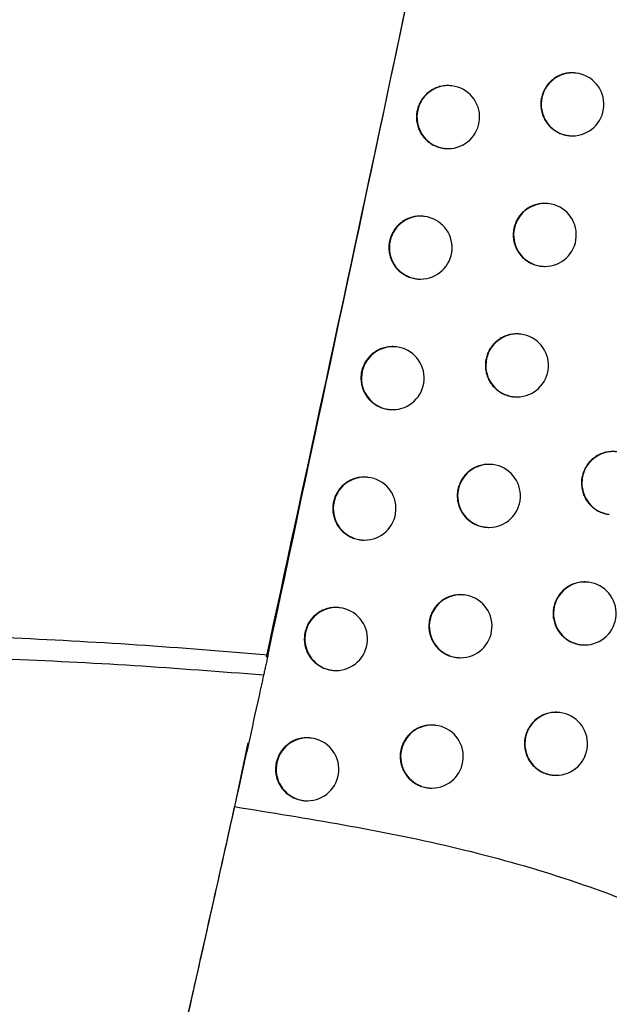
# Model space of a CAD drawing. Header units: millimetres. Extents: x -0.66 to 0.91, y -0.4 to 0.64.
# Tile 30 of 171: x -0.12703 to -0.11767, y 0.01582 to 0.03146. Entities that reach past the tile are written whole.
import ezdxf

# ---------------------------------------------------------------- set-up
doc = ezdxf.new("R2010")
doc.units = ezdxf.units.MM
doc.layers.add('FORMAT', color=7, linetype='Continuous')

msp = doc.modelspace()

# ---------------------------------------------------------------- linework, layer by layer
at = {"layer": 'FORMAT', "color": 7, "linetype": 'Continuous', "lineweight": 25}
for p, q in [((-0.118196, 0.030613), (-0.118203, 0.030614)), ((-0.120169, 0.030411), (-0.120177, 0.030412)), ((-0.118322, 0.029621), (-0.118315, 0.02962)), ((-0.120296, 0.029419), (-0.120288, 0.029418)), ((-0.118633, 0.028539), (-0.118641, 0.02854)), ((-0.120608, 0.028337), (-0.120615, 0.028337)), ((-0.118759, 0.027547), (-0.118752, 0.027546)), ((-0.120734, 0.027345), (-0.120727, 0.027344)), ((-0.119075, 0.026466), (-0.119083, 0.026467)), ((-0.121051, 0.026263), (-0.121058, 0.026264)), ((-0.119202, 0.025474), (-0.119194, 0.025473)), ((-0.121177, 0.025271), (-0.12117, 0.02527)), ((-0.119522, 0.024394), (-0.119529, 0.024394)), ((-0.121498, 0.024191), (-0.121505, 0.024192)), ((-0.117677, 0.023604), (-0.11767, 0.023604)), ((-0.119648, 0.023402), (-0.119641, 0.023401)), ((-0.121624, 0.023199), (-0.121617, 0.023198)), ((-0.118001, 0.022525), (-0.118008, 0.022526)), ((-0.119973, 0.022322), (-0.11998, 0.022323)), ((-0.12195, 0.02212), (-0.121957, 0.022121)), ((-0.118127, 0.021533), (-0.11812, 0.021532)), ((-0.120099, 0.02133), (-0.120092, 0.021329)), ((-0.122076, 0.021128), (-0.122069, 0.021127)), ((-0.118455, 0.020455), (-0.118463, 0.020455)), ((-0.120428, 0.020252), (-0.120436, 0.020253)), ((-0.122406, 0.02005), (-0.122413, 0.02005)), ((-0.123409, 0.019972), (-0.123624, 0.01896)), ((-0.118581, 0.019463), (-0.118574, 0.019462)), ((-0.120554, 0.01926), (-0.120547, 0.019259)), ((-0.122532, 0.019058), (-0.122525, 0.019057))]:
    msp.add_line(p, q, dxfattribs=at)
for centre, radius, start, end in [((-0.118251, 0.030116), 0.0005000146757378, 83.60458, 262.726615), ((-0.118255, 0.030117), 0.0005, 270, 83.165598), ((-0.120225, 0.029914), 0.0005000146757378, 83.60458, 262.726615), ((-0.120229, 0.029914), 0.0005, 270, 83.165598), ((-0.118255, 0.030117), 0.0005, 263.165598, 270), ((-0.120229, 0.029914), 0.0005, 263.165598, 270), ((-0.118689, 0.028042), 0.0005000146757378, 83.60458, 262.726615), ((-0.118693, 0.028043), 0.0005, 270, 83.165598), ((-0.120663, 0.02784), 0.0005000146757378, 83.60458, 262.726615), ((-0.120667, 0.02784), 0.0005, 270, 83.165598), ((-0.118693, 0.028043), 0.0005, 263.165598, 270), ((-0.120667, 0.02784), 0.0005, 263.165598, 270), ((-0.119131, 0.025969), 0.0005000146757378, 83.60458, 262.726615), ((-0.119135, 0.025969), 0.0005, 270, 83.165598), ((-0.121106, 0.025766), 0.0005000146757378, 83.60458, 262.726615), ((-0.12111, 0.025767), 0.0005, 270, 83.165598), ((-0.119135, 0.025969), 0.0005, 263.165598, 270), ((-0.12111, 0.025767), 0.0005, 263.165598, 270), ((-0.117606, 0.0241), 0.0005000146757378, 83.60458, 262.726615), ((-0.119578, 0.023897), 0.0005000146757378, 83.60458, 262.726615), ((-0.119581, 0.023897), 0.0005, 270, 83.165598), ((-0.121554, 0.023694), 0.0005000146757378, 83.60458, 262.726615), ((-0.121557, 0.023695), 0.0005, 270, 83.165598), ((-0.119581, 0.023897), 0.0005, 263.165598, 270), ((-0.121557, 0.023695), 0.0005, 263.165598, 270), ((-0.118056, 0.022028), 0.0005000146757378, 83.60458, 262.726615), ((-0.11806, 0.022029), 0.0005, 270, 83.165598), ((-0.120029, 0.021825), 0.0005000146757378, 83.60458, 262.726615), ((-0.120032, 0.021826), 0.0005, 270, 83.165598), ((-0.122005, 0.021623), 0.0005000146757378, 83.60458, 262.726615), ((-0.122009, 0.021623), 0.0005, 270, 83.165598), ((-0.11806, 0.022029), 0.0005, 263.165598, 270), ((-0.120032, 0.021826), 0.0005, 263.165598, 270), ((-0.122009, 0.021623), 0.0005, 263.165598, 270), ((-0.118511, 0.019958), 0.0005000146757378, 83.60458, 262.726615), ((-0.118515, 0.019958), 0.0005, 270, 83.165598), ((-0.120484, 0.019755), 0.0005000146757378, 83.60458, 262.726615), ((-0.120488, 0.019755), 0.0005, 270, 83.165598), ((-0.122461, 0.019553), 0.0005000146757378, 83.60458, 262.726615), ((-0.122465, 0.019553), 0.0005, 270, 83.165598), ((-0.118515, 0.019958), 0.0005, 263.165598, 270), ((-0.120488, 0.019755), 0.0005, 263.165598, 270), ((-0.122465, 0.019553), 0.0005, 263.165598, 270)]:
    msp.add_arc(centre, radius, start, end, dxfattribs=at)
for points, knots in [([(-0.135034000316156, 0.0236943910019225), (-0.1328476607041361, 0.0358943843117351), (-0.1284744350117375, 0.0602974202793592), (-0.1232830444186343, 0.097129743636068), (-0.1207408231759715, 0.121791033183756), (-0.1194698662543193, 0.1341201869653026)], [0, 0, 0, 0, 0.3333046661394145, 0.6666926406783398, 1, 1, 1, 1]), ([(-0.1313642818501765, 0.0217882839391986), (-0.130829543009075, 0.0246374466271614), (-0.1280953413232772, 0.0392056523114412), (-0.1237034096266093, 0.0655934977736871), (-0.1203849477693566, 0.0897799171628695), (-0.1188880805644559, 0.1021753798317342), (-0.1188207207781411, 0.1027331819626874)], [0, 0, 0, 0, 0.106155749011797, 0.5427906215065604, 0.979425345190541, 1, 1, 1, 1]), ([(-0.1230889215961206, 0.0213730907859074), (-0.1216800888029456, 0.0279605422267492), (-0.1188618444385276, 0.041138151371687), (-0.1151476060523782, 0.061017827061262), (-0.1117764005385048, 0.0809722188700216), (-0.109875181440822, 0.0943342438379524), (-0.1089243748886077, 0.1010166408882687)], [0, 0, 0, 0, 0.2497424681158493, 0.499587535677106, 0.7497419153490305, 0.9999999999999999, 0.9999999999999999, 0.9999999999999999, 0.9999999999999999]), ([(-0.1099914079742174, 0.093431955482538), (-0.1118663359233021, 0.0813300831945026), (-0.114735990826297, 0.0628076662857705), (-0.1193447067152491, 0.0388104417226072), (-0.1219177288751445, 0.0268984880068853), (-0.1231189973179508, 0.0213371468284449)], [0, 0, 0, 0, 0.5012165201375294, 0.7671326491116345, 1, 1, 1, 1]), ([(-0.1182034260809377, 0.0306128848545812), (-0.1182103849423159, 0.0306141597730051), (-0.1182312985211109, 0.0306179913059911), (-0.1182663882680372, 0.0306179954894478), (-0.1183219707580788, 0.0306155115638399), (-0.1183771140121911, 0.0306053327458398), (-0.1184302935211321, 0.0305884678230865), (-0.1184818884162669, 0.0305671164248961), (-0.1185306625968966, 0.0305392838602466), (-0.1185753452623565, 0.0305055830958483), (-0.1186170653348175, 0.0304682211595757), (-0.1186539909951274, 0.0304256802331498), (-0.1186851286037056, 0.0303789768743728), (-0.1187122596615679, 0.0303298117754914), (-0.1187332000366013, 0.0302773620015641), (-0.1187481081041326, 0.0302194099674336), (-0.1187562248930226, 0.0301705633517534), (-0.1187573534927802, 0.0301354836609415), (-0.1187579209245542, 0.0301178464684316)], [0, 0, 0, 0, 0.0253663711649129, 0.0762339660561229, 0.1253157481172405, 0.22514689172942, 0.2760156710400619, 0.3250972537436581, 0.4249281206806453, 0.4757968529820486, 0.524876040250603, 0.6247021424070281, 0.6755685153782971, 0.724643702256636, 0.824461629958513, 0.8753237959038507, 0.9373159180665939, 1, 1, 1, 1]), ([(-0.1201770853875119, 0.0304102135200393), (-0.1201840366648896, 0.0304114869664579), (-0.1202049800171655, 0.0304153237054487), (-0.1202401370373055, 0.0304153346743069), (-0.120281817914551, 0.0304135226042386), (-0.1203231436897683, 0.0304077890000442), (-0.1203643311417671, 0.0303985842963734), (-0.1204045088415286, 0.0303858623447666), (-0.1204562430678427, 0.030364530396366), (-0.1205051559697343, 0.0303366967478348), (-0.1205499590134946, 0.0303029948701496), (-0.1205917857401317, 0.0302656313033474), (-0.1206288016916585, 0.030223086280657), (-0.1206600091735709, 0.0301763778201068), (-0.1206871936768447, 0.0301272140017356), (-0.1207081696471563, 0.0300747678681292), (-0.1207230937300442, 0.0300168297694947), (-0.1207312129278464, 0.029968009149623), (-0.1207323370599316, 0.0299329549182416), (-0.1207329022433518, 0.0299153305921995)], [0, 0, 0, 0, 0.025276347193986, 0.0761545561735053, 0.1252546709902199, 0.174695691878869, 0.2252119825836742, 0.2760998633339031, 0.3251979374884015, 0.4250630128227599, 0.4759496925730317, 0.5250332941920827, 0.6248694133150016, 0.675741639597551, 0.7248037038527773, 0.8245958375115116, 0.8754454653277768, 0.9373773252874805, 1, 1, 1, 1]), ([(-0.1187579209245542, 0.0301178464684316), (-0.1187576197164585, 0.0301040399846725), (-0.1187570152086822, 0.0300763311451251), (-0.1187517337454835, 0.0300347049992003), (-0.1187431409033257, 0.0299931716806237), (-0.118731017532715, 0.0299526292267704), (-0.118710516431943, 0.0299003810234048), (-0.1186835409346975, 0.0298509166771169), (-0.1186507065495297, 0.0298055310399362), (-0.1186142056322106, 0.0297630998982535), (-0.118572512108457, 0.0297254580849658), (-0.118526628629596, 0.0296936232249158), (-0.1184904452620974, 0.0296728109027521), (-0.118452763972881, 0.0296551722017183), (-0.1184132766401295, 0.0296405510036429), (-0.1183727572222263, 0.0296297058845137), (-0.1183420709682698, 0.0296234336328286), (-0.1183250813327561, 0.0296218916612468), (-0.1183217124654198, 0.0296215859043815)], [0, 0, 0, 0, 0.0570333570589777, 0.1144627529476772, 0.173141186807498, 0.2322511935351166, 0.2892845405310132, 0.4052887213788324, 0.4643982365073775, 0.521436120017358, 0.6374495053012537, 0.6965637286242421, 0.7536058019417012, 0.8110439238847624, 0.8697311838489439, 0.9288500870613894, 0.9858917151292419, 1, 1, 1, 1]), ([(-0.1207329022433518, 0.0299153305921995), (-0.1207325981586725, 0.0299015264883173), (-0.1207319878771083, 0.0298738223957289), (-0.1207266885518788, 0.0298322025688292), (-0.1207180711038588, 0.0297906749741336), (-0.1207059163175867, 0.0297501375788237), (-0.1206853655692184, 0.0296978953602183), (-0.1206583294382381, 0.029648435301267), (-0.1206254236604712, 0.0296030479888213), (-0.1205888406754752, 0.0295606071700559), (-0.1205470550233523, 0.0295229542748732), (-0.1205010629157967, 0.0294910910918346), (-0.1204525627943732, 0.0294632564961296), (-0.1204007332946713, 0.0294415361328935), (-0.120346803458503, 0.0294270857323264), (-0.1203159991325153, 0.029420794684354), (-0.1202989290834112, 0.0294192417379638), (-0.120295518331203, 0.0294189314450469)], [0, 0, 0, 0, 0.0570171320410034, 0.1144303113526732, 0.1730924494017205, 0.2321860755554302, 0.2892031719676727, 0.4051735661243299, 0.4642652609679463, 0.5213008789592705, 0.637308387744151, 0.6964187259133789, 0.7534794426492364, 0.8695387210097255, 0.9286759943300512, 0.9857488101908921, 1, 1, 1, 1]), ([(-0.1186410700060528, 0.0285386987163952), (-0.1186480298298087, 0.0285399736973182), (-0.1186689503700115, 0.0285438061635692), (-0.1187040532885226, 0.0285438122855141), (-0.1187596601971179, 0.0285413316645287), (-0.1188148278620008, 0.028531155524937), (-0.1188680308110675, 0.0285142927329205), (-0.1189196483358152, 0.0284929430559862), (-0.1189684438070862, 0.0284651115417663), (-0.1190131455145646, 0.0284314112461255), (-0.1190548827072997, 0.0283940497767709), (-0.1190918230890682, 0.0283515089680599), (-0.1191229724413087, 0.0283048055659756), (-0.1191501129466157, 0.0282556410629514), (-0.1191710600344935, 0.0282031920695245), (-0.119185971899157, 0.0281452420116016), (-0.1191940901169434, 0.028096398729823), (-0.1191952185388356, 0.0280613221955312), (-0.119195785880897, 0.028043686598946)], [0, 0, 0, 0, 0.0253597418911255, 0.076228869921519, 0.1253129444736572, 0.2251487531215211, 0.2760199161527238, 0.3251036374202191, 0.4249389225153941, 0.4758099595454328, 0.5248900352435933, 0.6247180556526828, 0.6755854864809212, 0.7246596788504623, 0.8244756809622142, 0.8753369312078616, 0.9373225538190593, 1, 1, 1, 1]), ([(-0.1206155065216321, 0.0283361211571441), (-0.1206224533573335, 0.0283373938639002), (-0.1206433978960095, 0.028341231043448), (-0.1206785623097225, 0.028341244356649), (-0.1207202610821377, 0.0283394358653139), (-0.1207616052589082, 0.0283337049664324), (-0.1208028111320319, 0.0283245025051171), (-0.1208430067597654, 0.0283117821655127), (-0.1208947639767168, 0.0282904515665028), (-0.1209436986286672, 0.0282626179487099), (-0.1209885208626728, 0.0282289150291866), (-0.1210303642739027, 0.028191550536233), (-0.1210673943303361, 0.02814900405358), (-0.121098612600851, 0.0281022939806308), (-0.1211258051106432, 0.0280531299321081), (-0.1211467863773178, 0.0280006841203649), (-0.1211617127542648, 0.0279427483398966), (-0.1211698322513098, 0.0278939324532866), (-0.1211709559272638, 0.0278588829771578), (-0.121171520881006, 0.0278412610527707)], [0, 0, 0, 0, 0.0252517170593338, 0.0761333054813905, 0.1252385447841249, 0.1746847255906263, 0.225206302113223, 0.2760995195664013, 0.3252022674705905, 0.4250769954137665, 0.4759687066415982, 0.5250543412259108, 0.6248948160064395, 0.6757694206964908, 0.7248297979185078, 0.8246186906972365, 0.8754667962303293, 0.9373880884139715, 0.9999999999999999, 0.9999999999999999, 0.9999999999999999, 0.9999999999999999]), ([(-0.119195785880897, 0.028043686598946), (-0.1191954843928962, 0.0280298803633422), (-0.1191948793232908, 0.028002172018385), (-0.119189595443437, 0.0279605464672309), (-0.1191809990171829, 0.027919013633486), (-0.119168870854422, 0.0278784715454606), (-0.1191483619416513, 0.0278262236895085), (-0.1191213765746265, 0.0277767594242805), (-0.1190885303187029, 0.0277313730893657), (-0.1190520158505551, 0.0276889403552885), (-0.1190103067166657, 0.0276512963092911), (-0.1189644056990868, 0.0276194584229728), (-0.118928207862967, 0.0275986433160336), (-0.1188905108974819, 0.0275810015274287), (-0.1188510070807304, 0.0275663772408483), (-0.1188104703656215, 0.0275555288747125), (-0.1187797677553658, 0.0275492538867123), (-0.1187627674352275, 0.0275477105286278), (-0.1187593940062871, 0.0275474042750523)], [0, 0, 0, 0, 0.0570310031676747, 0.1144580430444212, 0.1731341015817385, 0.232241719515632, 0.2892727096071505, 0.4052720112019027, 0.4643789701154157, 0.5214161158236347, 0.6374278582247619, 0.6965411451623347, 0.7535848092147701, 0.8110245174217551, 0.8697133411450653, 0.9288337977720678, 0.9858782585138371, 1, 1, 1, 1]), ([(-0.121171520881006, 0.0278412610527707), (-0.1211712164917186, 0.0278274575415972), (-0.1211706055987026, 0.0277997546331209), (-0.1211653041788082, 0.0277581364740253), (-0.1211566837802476, 0.0277166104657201), (-0.1211445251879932, 0.0276760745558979), (-0.1211239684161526, 0.0276238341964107), (-0.1210969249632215, 0.0275743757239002), (-0.1210640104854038, 0.02752898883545), (-0.1210274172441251, 0.0274865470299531), (-0.1209856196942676, 0.0274488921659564), (-0.120939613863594, 0.027417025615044), (-0.1208910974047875, 0.0273891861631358), (-0.1208392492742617, 0.0273674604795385), (-0.120785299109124, 0.027353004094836), (-0.1207544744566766, 0.027346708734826), (-0.1207373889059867, 0.0273451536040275), (-0.1207339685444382, 0.0273448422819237)], [0, 0, 0, 0, 0.0570122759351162, 0.1144205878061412, 0.1730778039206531, 0.2321664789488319, 0.2891787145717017, 0.405139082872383, 0.4642255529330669, 0.5212589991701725, 0.6372618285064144, 0.6963695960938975, 0.7534325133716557, 0.8694960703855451, 0.9286353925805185, 0.9857134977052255, 1, 1, 1, 1]), ([(-0.1190831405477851, 0.0264654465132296), (-0.1190901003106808, 0.0264667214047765), (-0.1191110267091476, 0.0264705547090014), (-0.1191461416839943, 0.0264705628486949), (-0.1192017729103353, 0.0264680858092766), (-0.1192569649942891, 0.0264579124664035), (-0.1193101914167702, 0.0264410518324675), (-0.1193618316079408, 0.0264197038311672), (-0.1194106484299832, 0.0263918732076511), (-0.1194553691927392, 0.0263581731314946), (-0.1194971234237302, 0.0263208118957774), (-0.1195340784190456, 0.0262782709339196), (-0.1195652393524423, 0.0262315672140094), (-0.1195923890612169, 0.0261824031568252), (-0.1196133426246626, 0.0261299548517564), (-0.1196282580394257, 0.0260720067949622), (-0.1196363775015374, 0.0260231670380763), (-0.1196375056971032, 0.0259880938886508), (-0.1196380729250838, 0.025970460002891)], [0, 0, 0, 0, 0.0253496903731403, 0.0762206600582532, 0.1253075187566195, 0.2251489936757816, 0.2760230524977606, 0.3251093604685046, 0.4249499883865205, 0.4758238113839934, 0.5249049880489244, 0.6247353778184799, 0.6756041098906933, 0.7246772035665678, 0.8244910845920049, 0.8753513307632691, 0.9373298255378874, 0.9999999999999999, 0.9999999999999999, 0.9999999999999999, 0.9999999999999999]), ([(-0.1210583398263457, 0.026262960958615), (-0.1210652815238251, 0.0262642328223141), (-0.1210862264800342, 0.0262680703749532), (-0.1211213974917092, 0.0262680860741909), (-0.1211631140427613, 0.026266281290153), (-0.1212044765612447, 0.0262605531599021), (-0.1212457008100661, 0.0262513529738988), (-0.1212859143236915, 0.0262386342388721), (-0.1213376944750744, 0.0262173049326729), (-0.1213866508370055, 0.0261894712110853), (-0.1214314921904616, 0.0261557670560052), (-0.1214733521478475, 0.0261184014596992), (-0.1215103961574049, 0.0260758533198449), (-0.1215416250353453, 0.0260291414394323), (-0.1215688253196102, 0.0259799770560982), (-0.121589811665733, 0.0259275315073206), (-0.1216047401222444, 0.0258695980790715), (-0.1216128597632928, 0.0258207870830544), (-0.1216139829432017, 0.025785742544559), (-0.1216145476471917, 0.0257681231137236)], [0, 0, 0, 0, 0.0252248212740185, 0.0761100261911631, 0.1252207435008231, 0.1746724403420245, 0.2251996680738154, 0.2760985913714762, 0.3252063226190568, 0.4250913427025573, 0.4759884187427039, 0.5250762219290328, 0.6249213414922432, 0.6757984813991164, 0.7248570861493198, 0.8246425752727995, 0.8754890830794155, 0.9373993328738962, 0.9999999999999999, 0.9999999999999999, 0.9999999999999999, 0.9999999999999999]), ([(-0.1196380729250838, 0.025970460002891), (-0.1196377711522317, 0.025956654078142), (-0.1196371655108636, 0.0259289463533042), (-0.1196318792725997, 0.0258873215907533), (-0.1196232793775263, 0.0258457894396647), (-0.1196111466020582, 0.0258052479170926), (-0.1195906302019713, 0.0257530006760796), (-0.1195636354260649, 0.0257035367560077), (-0.1195307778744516, 0.0256581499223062), (-0.1194942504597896, 0.0256157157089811), (-0.119452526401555, 0.0255780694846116), (-0.1194066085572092, 0.0255462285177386), (-0.1193703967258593, 0.0255254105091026), (-0.1193326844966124, 0.0255077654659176), (-0.1192931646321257, 0.025493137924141), (-0.1192526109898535, 0.0254822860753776), (-0.1192218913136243, 0.0254760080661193), (-0.1192048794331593, 0.0254744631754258), (-0.1192015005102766, 0.0254741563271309)], [0, 0, 0, 0, 0.0570282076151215, 0.1144524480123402, 0.1731256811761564, 0.2322304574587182, 0.2892586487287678, 0.4052521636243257, 0.4643560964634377, 0.5213922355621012, 0.6374017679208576, 0.6965138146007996, 0.7535591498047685, 0.8110005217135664, 0.8696909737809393, 0.9288130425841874, 0.9858607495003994, 1, 1, 1, 1]), ([(-0.1216145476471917, 0.0257681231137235), (-0.1216142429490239, 0.0257543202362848), (-0.1216136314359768, 0.0257266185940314), (-0.1216083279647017, 0.0256850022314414), (-0.1215997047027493, 0.0256434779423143), (-0.1215875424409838, 0.0256029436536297), (-0.1215669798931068, 0.0255507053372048), (-0.1215399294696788, 0.0255012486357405), (-0.121507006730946, 0.0254558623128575), (-0.1214704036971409, 0.0254134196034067), (-0.121428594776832, 0.0253757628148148), (-0.1213825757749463, 0.02534389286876), (-0.1213340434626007, 0.0253160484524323), (-0.1212821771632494, 0.0252943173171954), (-0.1212282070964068, 0.0252798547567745), (-0.1211973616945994, 0.0252735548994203), (-0.1211802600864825, 0.0252719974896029), (-0.1211768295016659, 0.0252716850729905)], [0, 0, 0, 0, 0.0570071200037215, 0.1144102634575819, 0.1730622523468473, 0.2321456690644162, 0.2891527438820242, 0.4051024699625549, 0.4641833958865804, 0.5212144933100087, 0.6372122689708, 0.6963172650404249, 0.7533824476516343, 0.8694504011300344, 0.9285918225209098, 0.9856755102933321, 1, 1, 1, 1]), ([(-0.1175584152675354, 0.0245961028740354), (-0.1175653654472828, 0.0245973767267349), (-0.1175862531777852, 0.0246012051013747), (-0.1176212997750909, 0.0246012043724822), (-0.1176768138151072, 0.0245987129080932), (-0.117731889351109, 0.0245885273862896), (-0.1177850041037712, 0.024571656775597), (-0.1178365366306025, 0.0245503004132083), (-0.1178852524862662, 0.0245224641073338), (-0.1179298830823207, 0.0244887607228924), (-0.1179715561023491, 0.0244513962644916), (-0.1180084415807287, 0.0244088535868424), (-0.1180395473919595, 0.0243621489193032), (-0.1180666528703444, 0.0243129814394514), (-0.1180875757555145, 0.0242605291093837), (-0.1181024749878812, 0.024202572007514), (-0.1181105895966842, 0.0241537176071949), (-0.1181117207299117, 0.024118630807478), (-0.1181122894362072, 0.0241009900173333)], [0, 0, 0, 0, 0.0253646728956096, 0.0762297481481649, 0.1253079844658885, 0.2251319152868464, 0.2759970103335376, 0.325075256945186, 0.4248992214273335, 0.4757643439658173, 0.524842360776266, 0.6246658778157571, 0.675530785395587, 0.7246082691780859, 0.8244306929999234, 0.8752950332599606, 0.9373013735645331, 1, 1, 1, 1]), ([(-0.1195296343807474, 0.0243931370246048), (-0.1195365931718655, 0.0243944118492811), (-0.1195575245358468, 0.0243982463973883), (-0.1195926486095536, 0.0243982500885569), (-0.1196342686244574, 0.0243964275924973), (-0.1196755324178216, 0.0243906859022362), (-0.1197166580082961, 0.0243814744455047), (-0.1197567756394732, 0.0243687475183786), (-0.1198084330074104, 0.0243474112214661), (-0.1198572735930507, 0.0243195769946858), (-0.1199020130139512, 0.0242858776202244), (-0.1199437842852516, 0.024248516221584), (-0.1199807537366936, 0.0242059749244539), (-0.1200119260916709, 0.0241592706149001), (-0.120039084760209, 0.024110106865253), (-0.120060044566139, 0.0240576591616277), (-0.120074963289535, 0.023999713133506), (-0.1200830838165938, 0.0239508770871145), (-0.1200842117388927, 0.0239158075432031), (-0.1200847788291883, 0.0238981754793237)], [0, 0, 0, 0, 0.0253341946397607, 0.0762027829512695, 0.1252885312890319, 0.1747150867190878, 0.2252165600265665, 0.2760894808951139, 0.3251744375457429, 0.4250124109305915, 0.4758849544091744, 0.5249630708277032, 0.6247873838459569, 0.6756531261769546, 0.7247206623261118, 0.824523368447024, 0.8753780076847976, 0.9373432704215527, 1, 1, 1, 1]), ([(-0.1215055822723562, 0.0241907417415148), (-0.1215125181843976, 0.0241920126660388), (-0.1215334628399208, 0.0241958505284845), (-0.1215686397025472, 0.0241958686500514), (-0.1216103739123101, 0.0241940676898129), (-0.1216517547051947, 0.0241883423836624), (-0.1216929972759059, 0.0241791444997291), (-0.1217332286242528, 0.0241664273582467), (-0.1217850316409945, 0.024145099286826), (-0.1218340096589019, 0.0241172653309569), (-0.1218788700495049, 0.0240835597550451), (-0.1219207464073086, 0.0240461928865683), (-0.1219578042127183, 0.0240036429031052), (-0.121989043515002, 0.0239569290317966), (-0.1220162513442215, 0.0239077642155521), (-0.1220372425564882, 0.0238553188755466), (-0.1220521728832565, 0.023797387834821), (-0.1220602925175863, 0.023748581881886), (-0.1220614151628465, 0.0237135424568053), (-0.1220619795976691, 0.023695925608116)], [0, 0, 0, 0, 0.0251958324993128, 0.0760848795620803, 0.1252014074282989, 0.1746589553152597, 0.2251921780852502, 0.2760971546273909, 0.3252101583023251, 0.4251060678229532, 0.476008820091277, 0.5250989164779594, 0.6249489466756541, 0.6758287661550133, 0.724885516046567, 0.824667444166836, 0.8755122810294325, 0.9374110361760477, 1, 1, 1, 1]), ([(-0.1181122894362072, 0.0241009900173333), (-0.1181119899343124, 0.0240871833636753), (-0.1181113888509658, 0.0240594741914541), (-0.1181061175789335, 0.0240178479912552), (-0.1180975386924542, 0.0239763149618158), (-0.1180854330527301, 0.0239357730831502), (-0.1180649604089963, 0.0238835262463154), (-0.1180380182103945, 0.0238340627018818), (-0.1180052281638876, 0.0237886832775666), (-0.1179779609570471, 0.0237569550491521), (-0.1179482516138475, 0.0237277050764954), (-0.1179158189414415, 0.0237007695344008), (-0.1178812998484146, 0.0236767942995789), (-0.1178451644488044, 0.0236559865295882), (-0.1178075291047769, 0.0236383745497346), (-0.1177680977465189, 0.0236236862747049), (-0.1177276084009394, 0.0236131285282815), (-0.1176970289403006, 0.0236061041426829), (-0.1176800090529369, 0.023605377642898), (-0.1176766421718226, 0.0236052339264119)], [0, 0, 0, 0, 0.0570331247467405, 0.1144622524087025, 0.1731403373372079, 0.2322499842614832, 0.2892831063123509, 0.4052870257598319, 0.4643965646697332, 0.5214305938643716, 0.5788606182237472, 0.6375395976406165, 0.6966501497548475, 0.7536840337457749, 0.8111139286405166, 0.8697928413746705, 0.9289033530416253, 0.9859356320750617, 1, 1, 1, 1]), ([(-0.1200847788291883, 0.0238981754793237), (-0.1200844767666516, 0.0238843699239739), (-0.1200838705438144, 0.0238566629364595), (-0.1200785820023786, 0.0238150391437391), (-0.1200699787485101, 0.0237735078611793), (-0.1200578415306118, 0.0237329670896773), (-0.1200373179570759, 0.023680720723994), (-0.1200103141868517, 0.0236312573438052), (-0.1199774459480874, 0.0235858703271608), (-0.1199409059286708, 0.0235434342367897), (-0.1198991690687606, 0.0235057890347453), (-0.1198532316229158, 0.0234739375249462), (-0.1198047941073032, 0.0234461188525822), (-0.1197530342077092, 0.0234244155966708), (-0.1196991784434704, 0.023409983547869), (-0.1196684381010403, 0.0234037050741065), (-0.1196514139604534, 0.0234021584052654), (-0.1196480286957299, 0.023401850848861)], [0, 0, 0, 0, 0.0570308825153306, 0.1144578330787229, 0.1731338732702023, 0.2322414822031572, 0.2892723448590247, 0.4052711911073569, 0.4643777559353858, 0.5214185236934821, 0.637437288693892, 0.6965539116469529, 0.7536068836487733, 0.8696509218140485, 0.9287807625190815, 0.9858379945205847, 1, 1, 1, 1]), ([(-0.1220619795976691, 0.0236959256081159), (-0.1220616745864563, 0.0236821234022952), (-0.1220610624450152, 0.0236544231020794), (-0.1220557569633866, 0.023612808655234), (-0.1220471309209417, 0.0235712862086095), (-0.1220349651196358, 0.0235307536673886), (-0.1220143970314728, 0.02347851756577), (-0.1219873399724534, 0.0234290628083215), (-0.1219544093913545, 0.02338367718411), (-0.1219177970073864, 0.0233412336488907), (-0.1218759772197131, 0.0233035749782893), (-0.1218299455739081, 0.0232717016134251), (-0.1217813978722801, 0.0232438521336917), (-0.1217295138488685, 0.0232221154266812), (-0.1216755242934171, 0.0232076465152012), (-0.1216446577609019, 0.0232013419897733), (-0.1216275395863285, 0.0231997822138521), (-0.1216240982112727, 0.0231994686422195)], [0, 0, 0, 0, 0.0570016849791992, 0.114399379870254, 0.1730458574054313, 0.2321237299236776, 0.2891253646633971, 0.4050638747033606, 0.4641389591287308, 0.5211675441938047, 0.637159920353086, 0.696261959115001, 0.7533294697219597, 0.8694019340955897, 0.928545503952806, 0.9856350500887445, 1, 1, 1, 1]), ([(-0.1180085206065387, 0.0225246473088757), (-0.1180154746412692, 0.0225259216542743), (-0.1180363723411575, 0.0225297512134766), (-0.1180714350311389, 0.0225297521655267), (-0.1181269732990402, 0.0225272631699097), (-0.1181820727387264, 0.0225170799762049), (-0.1182352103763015, 0.0225002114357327), (-0.118286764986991, 0.0224788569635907), (-0.1183355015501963, 0.0224510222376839), (-0.1183801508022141, 0.0224173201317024), (-0.1184218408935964, 0.0223799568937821), (-0.1184587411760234, 0.0223374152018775), (-0.1184898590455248, 0.0222907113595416), (-0.1185169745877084, 0.0222415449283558), (-0.1185379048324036, 0.0221890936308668), (-0.1185528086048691, 0.0221311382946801), (-0.1185609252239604, 0.0220822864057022), (-0.1185620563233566, 0.0220472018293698), (-0.1185626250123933, 0.0220295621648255)], [0, 0, 0, 0, 0.025367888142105, 0.0762335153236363, 0.1253124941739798, 0.2251379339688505, 0.2760037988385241, 0.3250827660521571, 0.4249082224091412, 0.4757741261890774, 0.5248523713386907, 0.6246764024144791, 0.6755416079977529, 0.7246184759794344, 0.8244396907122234, 0.8753034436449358, 0.9373056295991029, 1, 1, 1, 1]), ([(-0.1199805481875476, 0.0223217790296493), (-0.1199875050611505, 0.0223230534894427), (-0.1200084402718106, 0.0223268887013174), (-0.1200435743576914, 0.0223268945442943), (-0.1200852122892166, 0.0223250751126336), (-0.1201264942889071, 0.0223193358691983), (-0.1201676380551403, 0.0223101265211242), (-0.120207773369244, 0.022297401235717), (-0.1202594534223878, 0.0222760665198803), (-0.1203083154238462, 0.02224823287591), (-0.1203530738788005, 0.0222145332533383), (-0.1203948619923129, 0.0221771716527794), (-0.120431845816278, 0.0221346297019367), (-0.1204630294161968, 0.022087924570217), (-0.1204901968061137, 0.0220387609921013), (-0.1205111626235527, 0.0219863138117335), (-0.1205260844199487, 0.0219283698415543), (-0.1205342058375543, 0.0218795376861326), (-0.1205353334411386, 0.0218444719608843), (-0.120535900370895, 0.0218268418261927)], [0, 0, 0, 0, 0.0253179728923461, 0.0761889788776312, 0.1252784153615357, 0.1747086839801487, 0.2252139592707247, 0.2760907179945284, 0.3251790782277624, 0.4250240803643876, 0.4759002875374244, 0.5249798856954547, 0.6248073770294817, 0.6756748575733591, 0.7247410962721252, 0.8245413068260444, 0.8753947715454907, 0.9373517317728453, 1, 1, 1, 1]), ([(-0.121957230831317, 0.0221194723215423), (-0.1219641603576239, 0.0221207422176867), (-0.1219851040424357, 0.0221245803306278), (-0.1220202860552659, 0.022124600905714), (-0.122062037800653, 0.0221228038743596), (-0.1221034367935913, 0.0221170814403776), (-0.1221446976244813, 0.0221078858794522), (-0.1221849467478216, 0.022095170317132), (-0.1222367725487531, 0.0220738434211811), (-0.1222857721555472, 0.0220460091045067), (-0.1223306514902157, 0.0220123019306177), (-0.1223725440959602, 0.0219749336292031), (-0.1224096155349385, 0.0219323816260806), (-0.1224408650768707, 0.0218856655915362), (-0.1224680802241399, 0.0218365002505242), (-0.1224890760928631, 0.0217840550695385), (-0.122504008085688, 0.0217261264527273), (-0.1225121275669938, 0.0216773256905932), (-0.1225132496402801, 0.0216422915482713), (-0.1225138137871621, 0.0216246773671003)], [0, 0, 0, 0, 0.0251649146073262, 0.0760580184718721, 0.125180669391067, 0.1746443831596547, 0.2251839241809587, 0.276095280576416, 0.3252138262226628, 0.4251211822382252, 0.4760299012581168, 0.5251224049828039, 0.6249775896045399, 0.6758602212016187, 0.7249150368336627, 0.824693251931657, 0.8755363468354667, 0.9374231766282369, 1, 1, 1, 1]), ([(-0.1185626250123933, 0.0220295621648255), (-0.1185623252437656, 0.0220157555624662), (-0.1185617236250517, 0.0219880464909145), (-0.118556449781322, 0.0219464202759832), (-0.1185478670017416, 0.0219048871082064), (-0.1185357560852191, 0.0218643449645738), (-0.1185152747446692, 0.0218120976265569), (-0.1184883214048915, 0.0217626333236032), (-0.1184555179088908, 0.0217172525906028), (-0.118428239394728, 0.0216855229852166), (-0.118398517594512, 0.0216562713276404), (-0.1183660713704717, 0.021629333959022), (-0.1183315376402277, 0.0216053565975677), (-0.1182953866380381, 0.0215845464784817), (-0.1182577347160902, 0.0215669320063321), (-0.118218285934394, 0.0215522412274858), (-0.1181777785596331, 0.0215416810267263), (-0.1181471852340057, 0.0215346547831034), (-0.1181301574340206, 0.0215339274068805), (-0.1181267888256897, 0.0215337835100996)], [0, 0, 0, 0, 0.0570321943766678, 0.1144603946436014, 0.1731375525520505, 0.2322462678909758, 0.2892784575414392, 0.4052804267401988, 0.4643889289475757, 0.521423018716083, 0.5788530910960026, 0.6375320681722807, 0.6966425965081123, 0.7536776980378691, 0.8111088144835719, 0.8697889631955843, 0.9289007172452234, 0.9859344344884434, 1, 1, 1, 1]), ([(-0.1313721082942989, 0.0217565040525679), (-0.1313715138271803, 0.021756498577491), (-0.1306841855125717, 0.0217501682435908), (-0.1293101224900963, 0.0217261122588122), (-0.1272423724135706, 0.021652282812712), (-0.1251670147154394, 0.021541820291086), (-0.1237817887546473, 0.0214293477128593), (-0.1230889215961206, 0.0213730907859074)], [0, 0, 0, 0, 0.0002146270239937, 0.2481537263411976, 0.4962394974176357, 0.7480273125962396, 1, 1, 1, 1]), ([(-0.120535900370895, 0.0218268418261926), (-0.1205355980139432, 0.02181303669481), (-0.1205349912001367, 0.0217853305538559), (-0.1205297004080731, 0.0217437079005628), (-0.1205210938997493, 0.0217021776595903), (-0.1205089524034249, 0.0216616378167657), (-0.1204884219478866, 0.0216093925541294), (-0.1204614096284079, 0.0215599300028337), (-0.1204285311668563, 0.0215145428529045), (-0.120391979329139, 0.0214721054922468), (-0.1203502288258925, 0.0214344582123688), (-0.1203042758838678, 0.021402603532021), (-0.120255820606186, 0.0213747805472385), (-0.1202040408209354, 0.0213530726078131), (-0.1201501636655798, 0.0213386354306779), (-0.1201194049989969, 0.0213323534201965), (-0.1201023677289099, 0.0213308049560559), (-0.1200989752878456, 0.0213304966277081)], [0, 0, 0, 0, 0.0570272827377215, 0.1144506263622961, 0.1731230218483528, 0.2322269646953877, 0.2892542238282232, 0.4052456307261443, 0.4643483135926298, 0.5213875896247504, 0.6374031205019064, 0.696517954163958, 0.7535727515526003, 0.8696203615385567, 0.9287519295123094, 0.9858131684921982, 1, 1, 1, 1]), ([(-0.1225138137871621, 0.0216246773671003), (-0.1225135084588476, 0.0216108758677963), (-0.1225128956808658, 0.0215831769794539), (-0.1225075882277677, 0.0215415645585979), (-0.1224989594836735, 0.0215000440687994), (-0.1224867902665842, 0.0214595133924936), (-0.1224662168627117, 0.0214072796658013), (-0.1224391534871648, 0.0213578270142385), (-0.1224062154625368, 0.0213124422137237), (-0.1223695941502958, 0.0212699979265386), (-0.1223277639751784, 0.0212323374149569), (-0.1222817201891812, 0.021200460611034), (-0.1222331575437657, 0.0211726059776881), (-0.122181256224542, 0.0211508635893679), (-0.1221272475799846, 0.0211363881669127), (-0.1220963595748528, 0.0211300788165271), (-0.1220792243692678, 0.0211285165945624), (-0.1220757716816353, 0.0211282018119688)], [0, 0, 0, 0, 0.0569959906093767, 0.1143879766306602, 0.1730286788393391, 0.2321007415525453, 0.2890966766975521, 0.4050234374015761, 0.4640924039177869, 0.521118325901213, 0.6371049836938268, 0.6962038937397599, 0.753273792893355, 0.869350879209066, 0.928496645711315, 0.985592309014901, 1, 1, 1, 1]), ([(-0.1231602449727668, 0.0210490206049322), (-0.1238449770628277, 0.0211015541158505), (-0.1252149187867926, 0.0212066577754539), (-0.1272964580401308, 0.0213101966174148), (-0.1294013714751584, 0.0213812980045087), (-0.1308196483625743, 0.0213972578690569), (-0.1315289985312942, 0.0214052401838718)], [0, 0, 0, 0, 0.2463891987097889, 0.4929502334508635, 0.7463994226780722, 1, 1, 1, 1]), ([(-0.1230889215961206, 0.0213730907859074), (-0.1230948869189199, 0.0213459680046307), (-0.1231069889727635, 0.0212909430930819), (-0.1231246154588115, 0.0212108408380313), (-0.1231414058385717, 0.0211345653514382), (-0.1231530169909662, 0.0210818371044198), (-0.1231589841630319, 0.0210547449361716), (-0.1231602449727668, 0.0210490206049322)], [0, 0, 0, 0, 0.2307219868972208, 0.4680735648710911, 0.6988162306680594, 0.9363625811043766, 0.9999999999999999, 0.9999999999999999, 0.9999999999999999, 0.9999999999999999]), ([(-0.1231602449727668, 0.0210490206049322), (-0.1231856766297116, 0.0209336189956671), (-0.1233148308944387, 0.0203475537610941), (-0.1236774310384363, 0.0187096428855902), (-0.1243235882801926, 0.0158233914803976), (-0.1251554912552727, 0.0121720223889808), (-0.1258290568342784, 0.009266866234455), (-0.1262147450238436, 0.0076213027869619), (-0.1263512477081, 0.0070413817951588), (-0.1263781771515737, 0.0069269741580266)], [0, 0, 0, 0, 0.0293869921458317, 0.1492413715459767, 0.3794259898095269, 0.6132709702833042, 0.8495414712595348, 0.970317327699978, 1, 1, 1, 1]), ([(-0.1184630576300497, 0.0204541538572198), (-0.1184700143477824, 0.0204554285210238), (-0.1184909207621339, 0.0204592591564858), (-0.1185259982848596, 0.0204592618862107), (-0.1185815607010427, 0.0204567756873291), (-0.1186366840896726, 0.0204465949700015), (-0.1186898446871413, 0.0204297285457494), (-0.118741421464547, 0.020408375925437), (-0.1187901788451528, 0.0203805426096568), (-0.1188348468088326, 0.0203468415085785), (-0.1188765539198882, 0.0203094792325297), (-0.1189134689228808, 0.0202669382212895), (-0.1189445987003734, 0.0202202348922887), (-0.1189717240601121, 0.0201710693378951), (-0.1189926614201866, 0.0201186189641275), (-0.1190075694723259, 0.0200606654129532), (-0.1190156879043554, 0.0200118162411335), (-0.1190168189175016, 0.0199767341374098), (-0.119017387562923, 0.0199590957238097)], [0, 0, 0, 0, 0.0253671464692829, 0.0762336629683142, 0.1253139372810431, 0.2251420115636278, 0.2760092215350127, 0.3250894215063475, 0.4249174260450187, 0.4757846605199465, 0.5248633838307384, 0.6246884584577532, 0.6755542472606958, 0.724630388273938, 0.824450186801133, 0.8753132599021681, 0.9373105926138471, 1, 1, 1, 1]), ([(-0.1204358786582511, 0.0202513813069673), (-0.1204428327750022, 0.0202526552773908), (-0.1204637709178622, 0.0202564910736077), (-0.1204989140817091, 0.0202564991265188), (-0.1205405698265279, 0.0202546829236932), (-0.1205818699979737, 0.020248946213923), (-0.1206230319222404, 0.0202397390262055), (-0.1206631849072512, 0.0202270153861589), (-0.1207148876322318, 0.0202056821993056), (-0.1207637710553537, 0.020177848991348), (-0.120808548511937, 0.0201441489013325), (-0.1208503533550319, 0.0201067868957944), (-0.1208873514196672, 0.0200642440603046), (-0.1209185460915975, 0.0200175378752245), (-0.1209457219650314, 0.0199683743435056), (-0.1209666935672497, 0.0199159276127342), (-0.1209816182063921, 0.0198579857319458), (-0.1209897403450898, 0.0198091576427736), (-0.1209908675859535, 0.019774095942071), (-0.1209914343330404, 0.0197564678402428)], [0, 0, 0, 0, 0.0252989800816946, 0.0761726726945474, 0.125266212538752, 0.1747006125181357, 0.2252101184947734, 0.2760911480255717, 0.3251832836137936, 0.4250360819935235, 0.4759163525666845, 0.52499760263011, 0.6248286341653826, 0.6756980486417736, 0.7247628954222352, 0.8245604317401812, 0.8754126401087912, 0.9373607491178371, 1, 1, 1, 1]), ([(-0.1224132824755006, 0.0200491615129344), (-0.1224202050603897, 0.0200504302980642), (-0.1224411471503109, 0.0200542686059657), (-0.1224763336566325, 0.0200542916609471), (-0.122518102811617, 0.0200524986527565), (-0.1225595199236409, 0.0200467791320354), (-0.1226007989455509, 0.0200375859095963), (-0.1226410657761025, 0.0200248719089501), (-0.1226929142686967, 0.0200035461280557), (-0.1227419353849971, 0.0199757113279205), (-0.1227868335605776, 0.0199420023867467), (-0.12282874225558, 0.0199046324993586), (-0.1228658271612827, 0.0198620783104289), (-0.1228970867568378, 0.0198153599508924), (-0.1229243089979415, 0.0197661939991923), (-0.1229453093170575, 0.0197137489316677), (-0.1229602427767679, 0.0196558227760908), (-0.1229683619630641, 0.0196070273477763), (-0.1229694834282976, 0.0195719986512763), (-0.1229700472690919, 0.0195543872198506)], [0, 0, 0, 0, 0.0251322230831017, 0.07602958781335, 0.1251586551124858, 0.1746288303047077, 0.2251749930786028, 0.2760930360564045, 0.3252173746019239, 0.4251366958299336, 0.4760516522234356, 0.5251466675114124, 0.6250072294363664, 0.6758927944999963, 0.7249455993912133, 0.8247199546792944, 0.8755612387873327, 0.9374357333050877, 1, 1, 1, 1]), ([(-0.119017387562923, 0.0199590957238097), (-0.1190170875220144, 0.0199452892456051), (-0.119016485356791, 0.0199175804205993), (-0.1190112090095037, 0.0198759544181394), (-0.119002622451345, 0.0198344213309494), (-0.1189905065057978, 0.0197938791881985), (-0.11897001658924, 0.0197416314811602), (-0.1189430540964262, 0.0196921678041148), (-0.1189102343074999, 0.0196467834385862), (-0.1188737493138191, 0.0196043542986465), (-0.1188320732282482, 0.019566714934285), (-0.1187862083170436, 0.0195348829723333), (-0.1187500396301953, 0.0195140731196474), (-0.1187123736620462, 0.0194964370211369), (-0.1186729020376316, 0.0194818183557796), (-0.1186323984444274, 0.0194709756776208), (-0.118601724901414, 0.0194647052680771), (-0.1185847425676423, 0.0194631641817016), (-0.1185813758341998, 0.0194628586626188)], [0, 0, 0, 0, 0.0570348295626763, 0.1144656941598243, 0.1731455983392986, 0.2322570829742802, 0.2892919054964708, 0.40529916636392, 0.4644103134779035, 0.5214482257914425, 0.6374617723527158, 0.6965761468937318, 0.7536166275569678, 0.8110531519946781, 0.8697387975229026, 0.9288560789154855, 0.985895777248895, 1, 1, 1, 1]), ([(-0.1209914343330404, 0.0197564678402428), (-0.1209911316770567, 0.0197426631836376), (-0.1209905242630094, 0.0197149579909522), (-0.1209852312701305, 0.0196733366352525), (-0.1209766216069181, 0.0196318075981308), (-0.1209644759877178, 0.0195912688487), (-0.1209439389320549, 0.0195390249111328), (-0.120916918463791, 0.0194895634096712), (-0.1208840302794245, 0.0194441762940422), (-0.1208474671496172, 0.0194017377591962), (-0.120805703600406, 0.0193640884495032), (-0.1207597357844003, 0.0193322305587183), (-0.12071126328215, 0.0193044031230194), (-0.1206594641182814, 0.0192826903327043), (-0.1206055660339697, 0.0192682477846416), (-0.120574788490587, 0.0192619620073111), (-0.1205577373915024, 0.0192604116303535), (-0.1205543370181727, 0.0192601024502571)], [0, 0, 0, 0, 0.0570233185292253, 0.1144426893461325, 0.1731110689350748, 0.2322109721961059, 0.289234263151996, 0.405217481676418, 0.4643158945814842, 0.5213534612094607, 0.637365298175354, 0.6964780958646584, 0.7535347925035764, 0.8695861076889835, 0.9287194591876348, 0.9857850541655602, 1, 1, 1, 1]), ([(-0.1229700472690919, 0.0195543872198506), (-0.1229697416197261, 0.0195405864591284), (-0.1229691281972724, 0.019512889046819), (-0.1229638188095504, 0.0194712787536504), (-0.1229551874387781, 0.0194297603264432), (-0.1229430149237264, 0.0193892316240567), (-0.1229224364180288, 0.0193370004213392), (-0.1228953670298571, 0.0192875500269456), (-0.122862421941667, 0.0192421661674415), (-0.1228257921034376, 0.0191997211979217), (-0.1227839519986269, 0.0191620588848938), (-0.1227378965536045, 0.0191301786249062), (-0.1226893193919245, 0.0191023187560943), (-0.122637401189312, 0.0190805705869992), (-0.1225833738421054, 0.0190660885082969), (-0.1225524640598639, 0.0190597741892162), (-0.1225353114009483, 0.0190582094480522), (-0.1225318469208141, 0.0190578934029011)], [0, 0, 0, 0, 0.0569900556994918, 0.1143760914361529, 0.1730107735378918, 0.2320767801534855, 0.2890667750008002, 0.404981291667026, 0.4640438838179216, 0.5210670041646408, 0.6370476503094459, 0.6961432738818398, 0.7532156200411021, 0.8692974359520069, 0.9284454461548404, 0.9855474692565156, 1, 1, 1, 1]), ([(-0.1236235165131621, 0.0189602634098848), (-0.1236557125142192, 0.0188156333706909), (-0.1238110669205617, 0.0181177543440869), (-0.1241103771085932, 0.0167809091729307), (-0.1246449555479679, 0.0144129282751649), (-0.1252738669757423, 0.0116620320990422), (-0.1257075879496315, 0.0097966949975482), (-0.1258983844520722, 0.0089761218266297)], [0, 0, 0, 0, 0.0470876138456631, 0.2272104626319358, 0.4073491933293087, 0.7392892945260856, 0.9999999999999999, 0.9999999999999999, 0.9999999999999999, 0.9999999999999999]), ([(-0.1236235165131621, 0.0189602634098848), (-0.1224670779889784, 0.0187745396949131), (-0.1201580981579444, 0.0184037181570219), (-0.1171104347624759, 0.0174513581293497), (-0.1149842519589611, 0.01634722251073), (-0.1140199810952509, 0.0152894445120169), (-0.113710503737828, 0.014579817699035), (-0.1136828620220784, 0.0139493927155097), (-0.1139032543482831, 0.0132771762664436), (-0.1145343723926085, 0.0124370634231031), (-0.1162150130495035, 0.0112474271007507), (-0.1178684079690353, 0.0106914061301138), (-0.1189978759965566, 0.0103115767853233)], [0, 0, 0, 0, 0.18919594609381, 0.3777542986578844, 0.5177880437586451, 0.572093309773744, 0.6062566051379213, 0.6406772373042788, 0.670883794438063, 0.7183599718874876, 0.8076059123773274, 1, 1, 1, 1])]:
    msp.add_open_spline(points, degree=3, knots=knots, dxfattribs=at)

doc.saveas('drawing.dxf')
